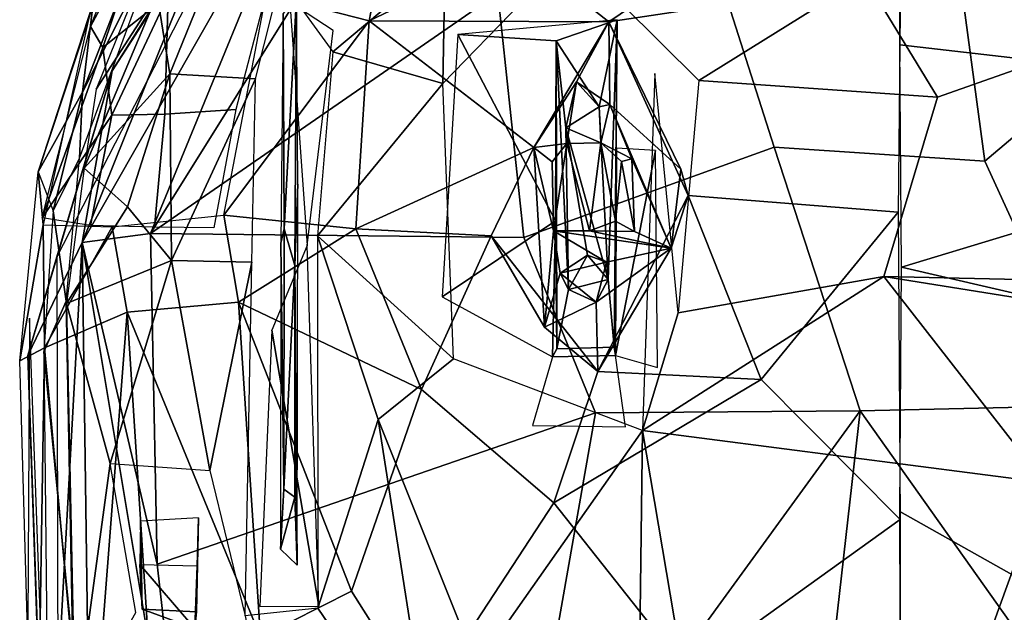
# Model space of a CAD drawing. Header units: millimetres. Extents: x 15 to 2860, y 25 to 553.
# Tile 21 of 33: x 1790 to 2056, y 235 to 395. Entities that reach past the tile are written whole.
import ezdxf

# ---------------------------------------------------------------- set-up
doc = ezdxf.new("R2010")
doc.units = ezdxf.units.MM
doc.layers.add('Cozy Chair', color=7, linetype='Continuous', true_color=0x000000)

msp = doc.modelspace()

# ---------------------------------------------------------------- linework, layer by layer
at = {"layer": 'Cozy Chair'}
for points in [[(1847.73, 469.26, 530.82), (1810.39, 376.62, 489.13), (1826.85, 402.22, 479.81)], [(1799.77, 331.31, 485.99), (1814.71, 381.56, 487.92), (1867.93, 464.28, 492.11)], [(1814.71, 381.56, 487.92), (1843.93, 428.14, 498.42), (1867.93, 464.28, 492.11)], [(1822.88, 419.77, 480.74), (1808.79, 393.56, 483.06), (1832.75, 453.36, 500.87)], [(1825, 337.55, 500.18), (1918.85, 402.54, 491.19), (1896.07, 451.54, 507.72)], [(1868.89, 444.52, 507.73), (1825, 337.55, 500.18), (1896.07, 451.54, 507.72)], [(1806.62, 335.15, 498.91), (1825, 337.55, 500.18), (1868.89, 444.52, 507.73)], [(1806.62, 335.15, 498.91), (1868.89, 444.52, 507.73), (1843.93, 428.14, 498.42)], [(1814.71, 381.56, 487.92), (1806.62, 335.15, 498.91), (1843.93, 428.14, 498.42)], [(1856.32, 402.26, 442.17), (1889.52, 423.25, 441.79), (1884.1, 395.09, 431.08)], [(1889.52, 423.25, 441.79), (1924.18, 414.23, 431.33), (1884.1, 395.09, 431.08)], [(2086.98, 391.86, 431.13), (2087.38, 425.47, 442.26), (2017.96, 406.86, 434.04)], [(1993.52, 360.92, 477.17), (1974.12, 421.67, 489.15), (1918.85, 402.54, 491.19), (1925.91, 336.49, 480.88)], [(1993.52, 360.92, 477.17), (2050.44, 357.13, 476.3), (2042.93, 412.75, 485.53), (1974.12, 421.67, 489.15)], [(1806.64, 375.75, 497.19), (1805.82, 357.92, 481.33), (1828.19, 418.64, 503.8)], [(1815.98, 399.66, 516.85), (1806.64, 375.75, 497.19), (1828.19, 418.64, 503.8)], [(1808.79, 393.56, 483.06), (1822.88, 419.77, 480.74), (1812.2, 387.86, 472.22)], [(1829.8, 402, 459.21), (1812.2, 387.86, 472.22), (1822.88, 419.77, 480.74)], [(1904.68, 412.17, 441.89), (1878.32, 419.95, 452.45), (1860.17, 406.25, 452.42), (1874.26, 386.68, 441.43)], [(1924.18, 414.23, 431.33), (1981.69, 417.17, 428.25), (1948.89, 394.82, 423.27)], [(1948.89, 394.82, 423.27), (1981.69, 417.17, 428.25), (2027.67, 406.68, 423.17)], [(1884.1, 395.09, 431.08), (1924.18, 414.23, 431.33), (1948.89, 394.82, 423.27)], [(2104.06, 407.72, 425.95), (2097.92, 380.5, 421.59), (2027.49, 388.6, 420.47), (2027.53, 413.02, 425.63)], [(2050.44, 357.13, 476.3), (2096.39, 395.94, 484.94), (2042.93, 412.75, 485.53)], [(1904.68, 412.17, 441.89), (1874.26, 386.68, 441.43), (1904.06, 378.14, 434.17)], [(1904.68, 412.17, 441.89), (1904.06, 378.14, 434.17), (1925.18, 399.96, 436.11)], [(1826.85, 402.22, 479.81), (1830.29, 380.78, 462.29), (1840.45, 405.9, 465.58)], [(1848.11, 371.14, 438.29), (1828.91, 369.82, 448.4), (1829.8, 402, 459.21), (1856.7, 404.38, 443.21)], [(1840.45, 405.9, 465.58), (1830.29, 380.78, 462.29), (1853.43, 379.4, 447.42), (1860.17, 406.25, 452.42)], [(1948.89, 394.82, 423.27), (2027.67, 406.68, 423.17), (2027, 343.37, 416.66), (1970.27, 347.83, 418.36)], [(1952.41, 399.57, 434.17), (1973.15, 378.95, 429.04), (2017.96, 406.86, 434.04)], [(2017.96, 406.86, 434.04), (1973.15, 378.95, 429.04), (2037.64, 374.46, 427.84)], [(2086.98, 391.86, 431.13), (2017.96, 406.86, 434.04), (2037.64, 374.46, 427.84)], [(1826.85, 402.22, 479.81), (1807.15, 355.2, 477.75), (1830.29, 380.78, 462.29)], [(1810.39, 376.62, 489.13), (1807.15, 355.2, 477.75), (1826.85, 402.22, 479.81)], [(1829.8, 402, 459.21), (1814.62, 369.57, 459.75), (1812.2, 387.86, 472.22)], [(1829.8, 402, 459.21), (1828.91, 369.82, 448.4), (1814.62, 369.57, 459.75)], [(1825, 337.55, 500.18), (1925.91, 336.49, 480.88), (1918.85, 402.54, 491.19)], [(1844.88, 342.5, 435.68), (1856.32, 402.26, 442.17), (1884.1, 395.09, 431.08)], [(1861.11, 338.84, 445.36), (1864.49, 401.67, 451.36), (1860.91, 397.02, 451.1)], [(1864.49, 401.67, 451.36), (1861.11, 338.84, 445.36), (1864.01, 328.88, 444.11)], [(1864.49, 401.67, 451.36), (1864.01, 328.88, 444.11), (1864.85, 350.9, 438.21)], [(1794.7, 354.29, 483.8), (1809.54, 399.83, 512.92), (1808.32, 395.47, 484.77)], [(1806.64, 375.75, 497.19), (1809.54, 399.83, 512.92), (1794.7, 354.29, 483.8)], [(1806.64, 375.75, 497.19), (1815.98, 399.66, 516.85), (1809.54, 399.83, 512.92)], [(1874.4, 392.48, 443), (1862.68, 400.12, 449.18), (1867.37, 334.37, 436.77)], [(1860.91, 397.02, 451.1), (1860.28, 334.94, 439.48), (1861.11, 338.84, 445.36)], [(1794.7, 354.29, 483.8), (1808.32, 395.47, 484.77), (1796.04, 339.95, 472.05)], [(1844.88, 342.5, 435.68), (1884.1, 395.09, 431.08), (1880.51, 338.84, 425.98)], [(1928.63, 360.85, 421.19), (1880.51, 338.84, 425.98), (1884.1, 395.09, 431.08)], [(1884.1, 395.09, 431.08), (1948.89, 394.82, 423.27), (1928.63, 360.85, 421.19)], [(1934.64, 389.64, 434.04), (1951.08, 395.31, 433.64), (1908.06, 391.38, 435.29)], [(1940.16, 378.61, 421.83), (1928.63, 360.85, 421.19), (1948.89, 394.82, 423.27)], [(1934.64, 389.64, 434.04), (1946.27, 371.78, 435.17), (1951.08, 395.31, 433.64)], [(1948.89, 394.82, 423.27), (1949.11, 372.43, 422.38), (1940.16, 378.61, 421.83)], [(1946.27, 371.78, 435.17), (1948.67, 325.15, 434.67), (1951.08, 395.31, 433.64)], [(1951.08, 395.31, 433.64), (1948.67, 325.15, 434.67), (1950.33, 306.86, 434.41)], [(1949.11, 372.43, 422.38), (1948.89, 394.82, 423.27), (1968.27, 354.99, 422.13)], [(1968.27, 354.99, 422.13), (1948.89, 394.82, 423.27), (1970.27, 347.83, 418.36)], [(1951.08, 395.31, 433.64), (1950.33, 306.86, 434.41), (1950.66, 304.63, 426.97), (1950.95, 360.68, 428.75)], [(2050.44, 357.13, 476.3), (2080.69, 291.08, 474.69), (2129.98, 323.75, 480.3), (2096.39, 395.94, 484.94)], [(1808.79, 393.56, 483.06), (1812.2, 387.86, 472.22), (1795.74, 341.78, 472.47)], [(1908.06, 391.38, 435.29), (1903.88, 320.48, 430.5), (1934.48, 341.04, 428.54)], [(1934.64, 389.64, 434.04), (1908.06, 391.38, 435.29), (1934.48, 341.04, 428.54)], [(2037.64, 374.46, 427.84), (2023.12, 325.91, 425.08), (2084.27, 324.61, 425.99), (2086.98, 391.86, 431.13)], [(1934.64, 389.64, 434.04), (1934.48, 341.04, 428.54), (1934.79, 306.4, 434.4)], [(1934.64, 389.64, 434.04), (1937.21, 366.19, 434.93), (1946.27, 371.78, 435.17)], [(1937.94, 322.47, 434.91), (1937.21, 366.19, 434.93), (1934.64, 389.64, 434.04)], [(1934.64, 389.64, 434.04), (1934.79, 306.4, 434.4), (1937.94, 322.47, 434.91)], [(2084.99, 345.75, 418.26), (2027.95, 328.44, 416.54), (2027.49, 388.6, 420.47), (2097.92, 380.5, 421.59)], [(1814.62, 369.57, 459.75), (1795.74, 341.78, 472.47), (1812.2, 387.86, 472.22)], [(1874.26, 386.68, 441.43), (1870.2, 336.93, 436.13), (1904.06, 378.14, 434.17)], [(1791.92, 304.63, 488.47), (1806.62, 335.15, 498.91), (1814.71, 381.56, 487.92)], [(1791.92, 304.63, 488.47), (1814.71, 381.56, 487.92), (1799.77, 331.31, 485.99)], [(1807.15, 355.2, 477.75), (1818.8, 344.79, 460.92), (1830.29, 380.78, 462.29)], [(1830.29, 380.78, 462.29), (1818.8, 344.79, 460.92), (1830.7, 330.29, 451.26)], [(1853.43, 379.4, 447.42), (1830.29, 380.78, 462.29), (1830.7, 330.29, 451.26)], [(1958, 284.3, 426.11), (1967.55, 316.12, 426.16), (1961.27, 380.86, 429.45)], [(1853.43, 379.4, 447.42), (1830.7, 330.29, 451.26), (1852.43, 329.79, 441.33)], [(1870.2, 336.93, 436.13), (1906.9, 303.73, 429.75), (1904.06, 378.14, 434.17)], [(1928.63, 360.85, 421.19), (1940.16, 378.61, 421.83), (1937.55, 361.9, 423.45)], [(1946.27, 371.78, 435.17), (1937.21, 366.19, 434.93), (1940.16, 378.61, 421.83)], [(1940.16, 378.61, 421.83), (1937.21, 366.19, 434.93), (1937.55, 361.9, 423.45)], [(1946.27, 371.78, 435.17), (1940.16, 378.61, 421.83), (1949.11, 372.43, 422.38)], [(1973.15, 378.95, 429.04), (1967.55, 316.12, 426.16), (2023.12, 325.91, 425.08), (2037.64, 374.46, 427.84)], [(1798.75, 343.7, 484.78), (1806.64, 375.75, 497.19), (1794.7, 354.29, 483.8)], [(1798.75, 343.7, 484.78), (1805.82, 357.92, 481.33), (1806.64, 375.75, 497.19)], [(1946.74, 362.12, 424.58), (1946.27, 371.78, 435.17), (1949.11, 372.43, 422.38)], [(1955.08, 357.75, 422.41), (1946.74, 362.12, 424.58), (1949.11, 372.43, 422.38)], [(1965.72, 333.65, 422.21), (1949.11, 372.43, 422.38), (1968.27, 354.99, 422.13)], [(1949.11, 372.43, 422.38), (1965.72, 333.65, 422.21), (1955.08, 357.75, 422.41)], [(1826.16, 339.27, 445.1), (1808.84, 339.78, 457.09), (1814.62, 369.57, 459.75), (1828.91, 369.82, 448.4)], [(1842.18, 339.07, 437.4), (1826.16, 339.27, 445.1), (1828.91, 369.82, 448.4), (1848.11, 371.14, 438.29)], [(1937.21, 366.19, 434.93), (1948.67, 325.15, 434.67), (1946.27, 371.78, 435.17)], [(1937.21, 366.19, 434.93), (1946.27, 371.78, 435.17), (1946.74, 362.12, 424.58)], [(1814.62, 369.57, 459.75), (1808.84, 339.78, 457.09), (1795.74, 341.78, 472.47)], [(1937.21, 366.19, 434.93), (1943.14, 331.72, 434.72), (1948.67, 325.15, 434.67)], [(1943.14, 331.72, 434.72), (1937.21, 366.19, 434.93), (1937.94, 322.47, 434.91)], [(1937.21, 366.19, 434.93), (1946.74, 362.12, 424.58), (1937.55, 361.9, 423.45)], [(1937.55, 361.9, 423.45), (1933.59, 356.93, 412.02), (1928.63, 360.85, 421.19)], [(1937.55, 361.9, 423.45), (1933.92, 338.3, 420.3), (1933.59, 356.93, 412.02)], [(1933.92, 338.3, 420.3), (1937.55, 361.9, 423.45), (1943.64, 338.3, 427.46)], [(1937.55, 361.9, 423.45), (1946.74, 362.12, 424.58), (1943.64, 338.3, 427.46)], [(1943.64, 338.3, 427.46), (1946.74, 362.12, 424.58), (1950.7, 340.9, 414.6)], [(1946.74, 362.12, 424.58), (1952.27, 357.05, 411.52), (1950.7, 340.9, 414.6)], [(1952.27, 357.05, 411.52), (1946.74, 362.12, 424.58), (1955.08, 357.75, 422.41)], [(1928.63, 360.85, 421.19), (1917.03, 336.97, 421.43), (1880.51, 338.84, 425.98)], [(1917.03, 336.97, 421.43), (1928.63, 360.85, 421.19), (1931.46, 312.27, 422.52)], [(2016.8, 289.64, 472.42), (1993.52, 360.92, 477.17), (1925.91, 336.49, 480.88), (1945.24, 289.1, 477.28)], [(1933.92, 338.3, 420.3), (1931.46, 312.27, 422.52), (1928.63, 360.85, 421.19)], [(1928.63, 360.85, 421.19), (1933.59, 356.93, 412.02), (1933.92, 338.3, 420.3)], [(1961.45, 360.03, 427.89), (1950.95, 360.68, 428.75), (1950.66, 304.63, 426.97)], [(1961.45, 360.03, 427.89), (1950.66, 304.63, 426.97), (1961.99, 301.31, 426.48)], [(2050.44, 357.13, 476.3), (1993.52, 360.92, 477.17), (2016.8, 289.64, 472.42), (2080.69, 291.08, 474.69)], [(1805.82, 357.92, 481.33), (1798.75, 343.7, 484.78), (1802.3, 319.25, 472.91)], [(1955.78, 338.12, 422.22), (1950.7, 340.9, 414.6), (1952.27, 357.05, 411.52)], [(1955.78, 338.12, 422.22), (1952.27, 357.05, 411.52), (1955.08, 357.75, 422.41)], [(1965.72, 333.65, 422.21), (1955.78, 338.12, 422.22), (1955.08, 357.75, 422.41)], [(1796.04, 339.95, 472.05), (1789.7, 303.19, 475.6), (1794.7, 354.29, 483.8)], [(1807.15, 355.2, 477.75), (1802.33, 318.66, 472.79), (1818.8, 344.79, 460.92)], [(1968.27, 354.99, 422.13), (1970.27, 347.83, 418.36), (1965.72, 333.65, 422.21)], [(1864.01, 328.88, 444.11), (1864.69, 247.91, 439.07), (1864.85, 350.9, 438.21)], [(1990.04, 298.08, 417.07), (1945.91, 300.3, 418.87), (1970.27, 347.83, 418.36)], [(1970.27, 347.83, 418.36), (1945.91, 300.3, 418.87), (1965.72, 333.65, 422.21)], [(1990.04, 298.08, 417.07), (1970.27, 347.83, 418.36), (2027, 343.37, 416.66)], [(1802.3, 319.25, 472.91), (1798.75, 343.7, 484.78), (1796.21, 305.56, 479.42)], [(1818.8, 344.79, 460.92), (1802.33, 318.66, 472.79), (1830.7, 330.29, 451.26)], [(1990.04, 298.08, 417.07), (2027, 343.37, 416.66), (2027.53, 260.24, 417.69)], [(2099.11, 312, 417.87), (2027.95, 328.44, 416.54), (2084.99, 345.75, 418.26)], [(1848.77, 319.02, 433.62), (1818.74, 316.29, 448.13), (1814.73, 339.39, 451.91), (1844.88, 342.5, 435.68)], [(1848.77, 319.02, 433.62), (1844.88, 342.5, 435.68), (1880.51, 338.84, 425.98)], [(1933.61, 304.26, 427.97), (1934.48, 341.04, 428.54), (1903.88, 320.48, 430.5)], [(1933.61, 304.26, 427.97), (1934.79, 306.4, 434.4), (1934.48, 341.04, 428.54)], [(1943.64, 338.3, 427.46), (1950.7, 340.9, 414.6), (1955.78, 338.12, 422.22)], [(1796.04, 339.95, 472.05), (1796.4, 306.68, 465.98), (1789.7, 303.19, 475.6)], [(1796.04, 339.95, 472.05), (1814.73, 339.39, 451.91), (1796.4, 306.68, 465.98)], [(1814.73, 339.39, 451.91), (1818.74, 316.29, 448.13), (1796.4, 306.68, 465.98)], [(1848.77, 319.02, 433.62), (1880.51, 338.84, 425.98), (1898.29, 295.38, 422.96)], [(1861.06, 268.47, 445.81), (1861.11, 338.84, 445.36), (1860.28, 334.94, 439.48)], [(1861.06, 268.47, 445.81), (1864.01, 328.88, 444.11), (1861.11, 338.84, 445.36)], [(1898.29, 295.38, 422.96), (1880.51, 338.84, 425.98), (1917.03, 336.97, 421.43)], [(1935.71, 326.81, 422.59), (1931.46, 312.27, 422.52), (1933.92, 338.3, 420.3)], [(1933.92, 338.3, 420.3), (1965.72, 333.65, 422.21), (1948.21, 329.86, 422.57)], [(1965.72, 333.65, 422.21), (1933.92, 338.3, 420.3), (1943.64, 338.3, 427.46)], [(1948.21, 329.86, 422.57), (1935.71, 326.81, 422.59), (1933.92, 338.3, 420.3)], [(1965.72, 333.65, 422.21), (1943.64, 338.3, 427.46), (1955.78, 338.12, 422.22)], [(1806.62, 335.15, 498.91), (1826.87, 248.18, 494.04), (1825, 337.55, 500.18)], [(1826.87, 248.18, 494.04), (1945.24, 289.1, 477.28), (1925.91, 336.49, 480.88), (1825, 337.55, 500.18)], [(1870.2, 336.93, 436.13), (1870.27, 236.31, 438.18), (1886.57, 287.31, 432.88)], [(1870.2, 336.93, 436.13), (1886.57, 287.31, 432.88), (1906.9, 303.73, 429.75)], [(1945.91, 300.3, 418.87), (1933.96, 264.78, 420.17), (1898.29, 295.38, 422.96), (1917.03, 336.97, 421.43)], [(1945.91, 300.3, 418.87), (1917.03, 336.97, 421.43), (1931.46, 312.27, 422.52)], [(1796.83, 158.45, 494.36), (1806.62, 335.15, 498.91), (1791.92, 304.63, 488.47)], [(1796.83, 158.45, 494.36), (1810.28, 68.23, 494.62), (1806.62, 335.15, 498.91)], [(1806.62, 335.15, 498.91), (1838.87, 140.97, 491.16), (1826.87, 248.18, 494.04)], [(1810.28, 68.23, 494.62), (1838.87, 140.97, 491.16), (1806.62, 335.15, 498.91)], [(1867.37, 334.37, 436.77), (1857.8, 311.45, 439.68), (1870.5, 236.78, 438.17)], [(1860.28, 334.94, 439.48), (1860.16, 252.27, 440.66), (1861.06, 268.47, 445.81)], [(1965.72, 333.65, 422.21), (1945.91, 300.3, 418.87), (1945.46, 319.05, 422.56)], [(1948.21, 329.86, 422.57), (1965.72, 333.65, 422.21), (1945.46, 319.05, 422.56)], [(1800.36, 61.17, 484.78), (1791.92, 304.63, 488.47), (1799.77, 331.31, 485.99)], [(1802.33, 318.66, 472.79), (1814.15, 275.43, 461.83), (1830.7, 330.29, 451.26)], [(1830.7, 330.29, 451.26), (1814.15, 275.43, 461.83), (1841.06, 273.46, 446.59)], [(1830.7, 330.29, 451.26), (1841.06, 273.46, 446.59), (1852.43, 329.79, 441.33)], [(1943.14, 331.72, 434.72), (1937.94, 322.47, 434.91), (1935.71, 326.81, 422.59)], [(1943.14, 331.72, 434.72), (1935.71, 326.81, 422.59), (1948.21, 329.86, 422.57)], [(1948.67, 325.15, 434.67), (1943.14, 331.72, 434.72), (1948.21, 329.86, 422.57)], [(1948.67, 325.15, 434.67), (1948.21, 329.86, 422.57), (1945.46, 319.05, 422.56)], [(1841.06, 273.46, 446.59), (1850.65, 234.21, 443.66), (1852.43, 329.79, 441.33)], [(1864.03, 266.28, 445.06), (1864.01, 328.88, 444.11), (1861.06, 268.47, 445.81)], [(1864.03, 266.28, 445.06), (1864.69, 247.91, 439.07), (1864.01, 328.88, 444.11)], [(2099.11, 312, 417.87), (2090.08, 227.16, 419.92), (2027.46, 262.44, 417.59), (2027.95, 328.44, 416.54)], [(1931.46, 312.27, 422.52), (1935.71, 326.81, 422.59), (1945.46, 319.05, 422.56)], [(1937.94, 322.47, 434.91), (1934.79, 306.4, 434.4), (1950.33, 306.86, 434.41), (1948.67, 325.15, 434.67)], [(1937.94, 322.47, 434.91), (1945.46, 319.05, 422.56), (1935.71, 326.81, 422.59)], [(1937.94, 322.47, 434.91), (1948.67, 325.15, 434.67), (1945.46, 319.05, 422.56)], [(2023.12, 325.91, 425.08), (1958, 284.3, 426.11), (2066.58, 270.28, 426.05)], [(1958, 284.3, 426.11), (2023.12, 325.91, 425.08), (1967.55, 316.12, 426.16)], [(2088.98, 315.42, 426.17), (2023.12, 325.91, 425.08), (2066.58, 270.28, 426.05)], [(2088.98, 315.42, 426.17), (2084.27, 324.61, 425.99), (2023.12, 325.91, 425.08)], [(1802.3, 319.25, 472.91), (1796.21, 305.56, 479.42), (1804.1, 224.98, 470.99)], [(1802.33, 318.66, 472.79), (1804.71, 206.07, 471.12), (1814.15, 275.43, 461.83)], [(1818.74, 316.29, 448.13), (1848.77, 319.02, 433.62), (1854.76, 228.46, 435.13)], [(1879.31, 240.87, 427.91), (1848.77, 319.02, 433.62), (1898.29, 295.38, 422.96)], [(1848.77, 319.02, 433.62), (1879.31, 240.87, 427.91), (1854.76, 228.46, 435.13)], [(1945.91, 300.3, 418.87), (1931.46, 312.27, 422.52), (1945.46, 319.05, 422.56)], [(1801.46, 63.8, 479.15), (1792.37, 314.65, 479.92), (1791.68, 199.07, 477.36)], [(1796.4, 306.68, 465.98), (1818.74, 316.29, 448.13), (1808.08, 178.68, 460.4)], [(1808.08, 178.68, 460.4), (1818.74, 316.29, 448.13), (1827.78, 176.25, 449.07)], [(1827.78, 176.25, 449.07), (1818.74, 316.29, 448.13), (1854.76, 228.46, 435.13)], [(1870.5, 236.78, 438.17), (1857.8, 311.45, 439.68), (1854.59, 236.7, 442.71)], [(1793.93, 154.49, 473.2), (1789.7, 303.19, 475.6), (1796.4, 306.68, 465.98)], [(1796.4, 306.68, 465.98), (1808.08, 178.68, 460.4), (1793.93, 154.49, 473.2)], [(1950.66, 304.63, 426.97), (1950.33, 306.86, 434.41), (1934.79, 306.4, 434.4), (1933.61, 304.26, 427.97)], [(1791.92, 304.63, 488.47), (1800.36, 61.17, 484.78), (1796.83, 158.45, 494.36)], [(1797.4, 193.54, 478.25), (1804.1, 224.98, 470.99), (1796.21, 305.56, 479.42)], [(1906.9, 303.73, 429.75), (1886.57, 287.31, 432.88), (1913.2, 220.61, 432), (1958, 284.3, 426.11)], [(1953.38, 285.31, 426.95), (1950.66, 304.63, 426.97), (1933.61, 304.26, 427.97), (1928.21, 285.68, 428.5)], [(1945.91, 300.3, 418.87), (1990.04, 298.08, 417.07), (1933.96, 264.78, 420.17)], [(1970.22, 218.96, 420.25), (1933.96, 264.78, 420.17), (1990.04, 298.08, 417.07), (2027.53, 260.24, 417.69)], [(1898.48, 210.49, 426.33), (1879.31, 240.87, 427.91), (1898.29, 295.38, 422.96), (1933.96, 264.78, 420.17)], [(2080.69, 291.08, 474.69), (2016.8, 289.64, 472.42), (2106.56, 162.93, 481.15)], [(1945.24, 289.1, 477.28), (1826.87, 248.18, 494.04), (1838.87, 140.97, 491.16), (1922.57, 159.97, 483.15)], [(1870.27, 236.31, 438.18), (1901.72, 189.94, 435.11), (1886.57, 287.31, 432.88)], [(1886.57, 287.31, 432.88), (1901.72, 189.94, 435.11), (1913.2, 220.61, 432)], [(2016.8, 289.64, 472.42), (1945.24, 289.1, 477.28), (1922.57, 159.97, 483.15)], [(2016.8, 289.64, 472.42), (1922.57, 159.97, 483.15), (1996.14, 107.22, 482.1)], [(1996.14, 107.22, 482.1), (2106.56, 162.93, 481.15), (2016.8, 289.64, 472.42)], [(1958, 284.3, 426.11), (1913.2, 220.61, 432), (1957.12, 221.13, 429.42)], [(1958, 284.3, 426.11), (1957.12, 221.13, 429.42), (1971.94, 201.65, 429.91)], [(1958, 284.3, 426.11), (1971.94, 201.65, 429.91), (2036.77, 187.87, 429.99), (2066.58, 270.28, 426.05)], [(1804.71, 206.07, 471.12), (1821.04, 235.06, 457.91), (1814.15, 275.43, 461.83)], [(2036.77, 187.87, 429.99), (2084.6, 203.22, 430.02), (2066.58, 270.28, 426.05)], [(1861.06, 268.47, 445.81), (1860.16, 252.27, 440.66), (1864.03, 266.28, 445.06)], [(1860.16, 252.27, 440.66), (1864.69, 247.91, 439.07), (1864.03, 266.28, 445.06)], [(1970.22, 218.96, 420.25), (1933.48, 187.06, 425.2), (1898.48, 210.49, 426.33), (1933.96, 264.78, 420.17)], [(2027.46, 262.44, 417.59), (2090.08, 227.16, 419.92), (2027.78, 176.58, 422.33)], [(1822.3, 259.8, 457.16), (1822.2, 248.08, 458.53), (1822.8, 235.98, 467.02)], [(1837.5, 235.24, 460.89), (1837.99, 260.67, 448.56), (1822.3, 259.8, 457.16), (1822.8, 235.98, 467.02)], [(1837.99, 260.67, 448.56), (1837.5, 235.24, 460.89), (1837.66, 247.7, 450.1)], [(2027.53, 260.24, 417.69), (2027.48, 174.37, 422.46), (1970.22, 218.96, 420.25)], [(1837.06, 230.82, 459.82), (1822.8, 235.98, 467.02), (1822.2, 248.08, 458.53)], [(1837.06, 230.82, 459.82), (1822.2, 248.08, 458.53), (1837.66, 247.7, 450.1)], [(1837.06, 230.82, 459.82), (1837.66, 247.7, 450.1), (1837.5, 235.24, 460.89)], [(1854.76, 228.46, 435.13), (1879.31, 240.87, 427.91), (1898.48, 210.49, 426.33)], [(1837.06, 230.82, 459.82), (1837.5, 235.24, 460.89), (1822.8, 235.98, 467.02)], [(1850.65, 234.21, 443.66), (1862.66, 175.19, 444.56), (1901.72, 189.94, 435.11), (1870.27, 236.31, 438.18)]]:
    msp.add_3dface(points, dxfattribs=at)

doc.saveas('drawing.dxf')
